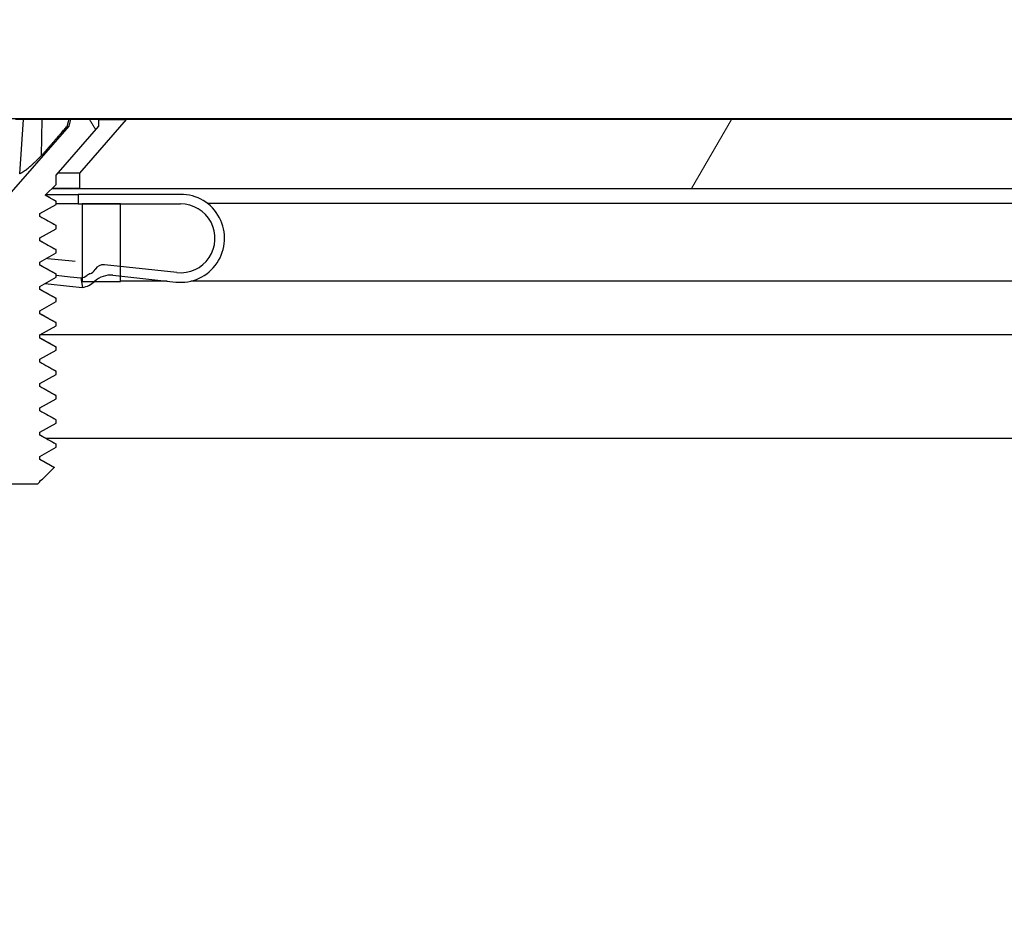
# Model space of a CAD drawing. Header units: millimetres. Extents: x 64 to 1798, y 64 to 1375.
# Tile 15 of 66: x 246 to 272, y 1243 to 1266. Entities that reach past the tile are written whole.
import ezdxf

# ---------------------------------------------------------------- set-up
doc = ezdxf.new("R2010")
doc.units = ezdxf.units.MM
doc.header["$LTSCALE"] = 6.666667
for name, color, linetype, lineweight in [('Dimension (ANSI)', 7, 'Continuous', 25), ('Hatch (ANSI)', 7, 'Continuous', 18), ('Visible (ANSI)', 7, 'Continuous', 25)]:
    doc.layers.add(name, color=color, linetype=linetype, lineweight=lineweight)
doc.styles.add('Note Text (ANSI)', font='tahoma.ttf')
doc.dimstyles.new('Default - mm (ANSI)', dxfattribs={"dimscale": 6.666667, "dimtxt": 1.75, "dimasz": 1.5, "dimexe": 2, "dimexo": 1, "dimgap": 0.8, "dimtad": 0, "dimtih": 1, "dimtoh": 1, "dimrnd": 1e-08, "dimzin": 0, "dimdsep": 46, "dimtxsty": 'Note Text (ANSI)', "dimblk": 'Filled-2', "dimcen": 0.09, "dimdle": 10, "dimclrd": 256, "dimclre": 256, "dimclrt": 256, "dimadec": 1, "dimazin": 0, "dimtfac": 1.741714, "dimtofl": 0, "dimtmove": 0, "dimatfit": 3, "dimldrblk": 'Filled-1', "dimfxl": 1, "dimtolj": 1, "dimtzin": 0, "dimlwd": -1, "dimlwe": -1, "dimarcsym": 0})

# ---------------------------------------------------------------- blocks, each defined once
blk = doc.blocks.new('Filled-2')
at = {"color": 0}
for p, q in [((0, 0), (-1, 0.1667)), ((-1, 0.1667), (-1, -0.1667)), ((-1, 0), (0, 0)), ((-1, -0.1667), (0, 0))]:
    blk.add_line(p, q, dxfattribs=at)
at = {"color": 0, "flags": 128}
blk.add_lwpolyline([(-1, -0.1667), (0, 0), (-1, 0.1667), (-1, -0.1667)], dxfattribs=at)
at = {"color": 0}
blk.add_solid([(-1, -0.1667), (0, 0), (-1, 0.1667), (-1, -0.1667)], dxfattribs=at)
blk = doc.blocks.new('*D14')
at = {"layer": 'Defpoints', "color": 0, "transparency": 16777216}
for p in [(651.04, 1321.724), (235.74, 1255.057), (651.04, 1255.057)]:
    blk.add_point(p, dxfattribs=at)
at = {"layer": 'Dimension (ANSI)', "transparency": 16777216}
for p, q in [((235.74, 1261.724), (235.74, 1335.057)), ((651.04, 1261.724), (651.04, 1335.057)), ((245.74, 1321.724), (395.738, 1321.724)), ((641.04, 1321.724), (491.041, 1321.724))]:
    blk.add_line(p, q, dxfattribs=at)
at = {"layer": 'Dimension (ANSI)', "transparency": 16777216, "xscale": 10, "yscale": 10, "zscale": 10, "rotation": 180}
blk.add_blockref('Filled-2', (235.74, 1321.724), dxfattribs=at)
at = {"layer": 'Dimension (ANSI)', "transparency": 16777216, "xscale": 10, "yscale": 10, "zscale": 10}
blk.add_blockref('Filled-2', (651.04, 1321.724), dxfattribs=at)
at = {"layer": 'Dimension (ANSI)', "transparency": 16777216, "char_height": 11.66667, "attachment_point": 5, "style": 'Note Text (ANSI)'}
for s, insert in [('\\A1; 415.30 mm', (443.39, 1333.134)), ('\\A1;[16.350 in]', (443.39, 1308.759))]:
    blk.add_mtext(s, dxfattribs=dict(at, insert=insert))
blk = doc.blocks.new('Filled-1')
at = {"color": 0}
for p, q in [((0, 0), (-1, 0.3333)), ((-1, 0.3333), (-1, -0.3333)), ((-1, 0), (0, 0)), ((-1, -0.3333), (0, 0))]:
    blk.add_line(p, q, dxfattribs=at)
at = {"color": 0, "flags": 128}
blk.add_lwpolyline([(-1, -0.3333), (0, 0), (-1, 0.3333), (-1, -0.3333)], dxfattribs=at)
at = {"color": 0}
blk.add_solid([(-1, -0.3333), (0, 0), (-1, 0.3333), (-1, -0.3333)], dxfattribs=at)

msp = doc.modelspace()

# ---------------------------------------------------------------- hatches: boundary and pattern name
at = {"layer": 'Hatch (ANSI)'}
h = msp.add_hatch(dxfattribs=at)
h.set_pattern_fill('ANSI31', color=256, scale=169.333333, angle=90, style=0)
h.set_pattern_definition([(135, (0, 0), (-14.9671, -14.9671), [])])
h.paths.add_polyline_path([(248.0645, 1261.1567), (248.0645, 1259.226), (248.0645, 1259.1247), (248.3887, 1259.1247), (249.0745, 1259.1247), (249.0745, 1259.2683), (249.0745, 1259.5197), (249.0745, 1261.1567)])
h.paths.add_polyline_path([(248.0645, 1179.4707), (248.0645, 1179.3694), (248.0645, 1177.4387), (249.0745, 1177.4387), (249.0745, 1179.0757), (249.0745, 1179.3271), (249.0745, 1179.4707), (248.3887, 1179.4707)])
edge = h.paths.add_edge_path()
edge.add_line((238.9145, 1261.5377), (238.9145, 1263.3667))
edge.add_line((238.9145, 1263.3667), (232.5645, 1263.3667))
edge.add_line((232.5645, 1263.3667), (232.5645, 1175.2287))
edge.add_line((232.5645, 1175.2287), (238.9145, 1175.2287))
edge.add_line((238.9145, 1175.2287), (238.9145, 1177.0577))
edge.add_line((238.9145, 1177.0577), (240.1845, 1177.0577))
edge.add_line((240.1845, 1177.0577), (240.1845, 1177.4387))
edge.add_line((240.1845, 1177.4387), (241.2895, 1177.4387))
edge.add_line((241.2895, 1177.4387), (243.8645, 1177.4387))
edge.add_line((243.8645, 1177.4387), (243.8645, 1178.5158))
edge.add_line((243.8645, 1178.5158), (243.8645, 1178.7672))
edge.add_line((243.8645, 1178.7672), (243.8645, 1179.4707))
edge.add_line((243.8645, 1179.4707), (241.5759, 1179.4707))
edge.add_ellipse((241.5759, 1179.8517), major_axis=(0, -0.381), ratio=1, start_angle=347.46209, end_angle=360, ccw=False)
edge.add_ellipse((241.5759, 1179.8517), major_axis=(-0.0827, -0.3719), ratio=1, start_angle=359.42486, end_angle=360, ccw=False)
edge.add_ellipse((241.5759, 1179.8517), major_axis=(-0.0864, -0.3711), ratio=1, start_angle=280.65632, end_angle=360, ccw=False)
edge.add_ellipse((240.2309, 1179.9094), major_axis=(0.9643, -0.0414), ratio=1, start_angle=0, end_angle=173.33968)
edge.add_ellipse((237.8985, 1180.2837), major_axis=(1.3794, -0.2214), ratio=1, start_angle=108.23411, end_angle=360, ccw=False)
edge.add_ellipse((237.5242, 1182.6161), major_axis=(0.1529, -0.953), ratio=1, start_angle=0, end_angle=180)
edge.add_ellipse((237.8985, 1180.2837), major_axis=(-0.5272, 3.2854), ratio=1, start_angle=0, end_angle=19.53257)
edge.add_ellipse((236.1205, 1183.5381), major_axis=(0.1827, -0.3344), ratio=1, start_angle=241.35038, end_angle=360, ccw=False)
edge.add_line((235.7395, 1183.5381), (235.7395, 1255.0573))
edge.add_ellipse((236.1205, 1255.0573), major_axis=(-0.381, 0), ratio=1, start_angle=241.35038, end_angle=360, ccw=False)
edge.add_ellipse((237.8985, 1258.3117), major_axis=(-1.5953, -2.92), ratio=1, start_angle=0, end_angle=19.53257)
edge.add_ellipse((237.5242, 1255.9793), major_axis=(-0.1529, -0.953), ratio=1, start_angle=0, end_angle=180)
edge.add_ellipse((237.8985, 1258.3117), major_axis=(-0.2214, -1.3794), ratio=1, start_angle=108.23411, end_angle=360, ccw=False)
edge.add_ellipse((240.2309, 1258.686), major_axis=(-0.953, -0.1529), ratio=1, start_angle=0, end_angle=173.33968)
edge.add_ellipse((241.5759, 1258.7437), major_axis=(-0.3806, -0.0163), ratio=1, start_angle=280.65632, end_angle=360, ccw=False)
edge.add_ellipse((241.5759, 1258.7437), major_axis=(-0.0864, 0.3711), ratio=1, start_angle=359.42486, end_angle=360, ccw=False)
edge.add_ellipse((241.5759, 1258.7437), major_axis=(-0.0827, 0.3719), ratio=1, start_angle=347.46209, end_angle=360, ccw=False)
edge.add_line((241.5759, 1259.1247), (243.8645, 1259.1247))
edge.add_line((243.8645, 1259.1247), (243.8645, 1259.8282))
edge.add_line((243.8645, 1259.8282), (243.8645, 1260.0796))
edge.add_line((243.8645, 1260.0796), (243.8645, 1261.1567))
edge.add_line((243.8645, 1261.1567), (241.2895, 1261.1567))
edge.add_line((241.2895, 1261.1567), (240.1845, 1261.1567))
edge.add_line((240.1845, 1261.1567), (240.1845, 1261.5377))
edge.add_line((240.1845, 1261.5377), (238.9145, 1261.5377))
h = msp.add_hatch(dxfattribs=at)
h.set_pattern_fill('ANSI31', color=256, scale=169.333333, angle=15, style=0)
h.set_pattern_definition([(60, (0, 0), (-18.33087, 10.58333), [])])
h.paths.add_polyline_path([(638.779, 1261.9642), (637.5598, 1263.3667), (249.2192, 1263.3667), (248, 1261.9642), (248, 1261.5633), (638.779, 1261.5633)])
h.paths.add_polyline_path([(647.1102, 1261.5633), (647.1102, 1263.3667), (644.0622, 1263.3667), (642.843, 1261.9642), (642.843, 1261.5633)])
h.paths.add_polyline_path([(239.6688, 1263.3667), (239.6688, 1261.5633), (243.936, 1261.5633), (243.936, 1261.9642), (242.7168, 1263.3667)])
h = msp.add_hatch(dxfattribs=at)
h.set_pattern_fill('ANSI31', color=256, scale=169.333333, angle=75, style=0)
h.set_pattern_definition([(120, (0, 0), (-18.33087, -10.58333), [])])
h.paths.add_polyline_path([(244.5456, 1254.5561), (244.5456, 1254.4767), (244.9752, 1254.2386), (244.9752, 1254.1592), (244.801, 1254.0626), (245.0219, 1253.8417), (246.9142, 1253.8417), (246.9609, 1253.8884), (246.9609, 1253.9211), (247.0343, 1253.9618), (247.3394, 1254.2669), (246.9609, 1254.4767), (246.9609, 1254.5561), (247.3904, 1254.7942), (247.3904, 1254.8736), (246.9609, 1255.1117), (246.9609, 1255.1911), (247.3904, 1255.4292), (247.3904, 1255.5086), (246.9609, 1255.7467), (246.9609, 1255.8261), (247.3904, 1256.0642), (247.3904, 1256.1436), (246.9609, 1256.3817), (246.9609, 1256.4611), (247.3904, 1256.6992), (247.3904, 1256.7786), (246.9609, 1257.0167), (246.9609, 1257.0961), (247.3904, 1257.3342), (247.3904, 1257.4136), (246.9609, 1257.6517), (246.9609, 1257.7311), (247.3904, 1257.9692), (247.3904, 1258.0486), (246.9609, 1258.2867), (246.9609, 1258.3661), (247.3904, 1258.6042), (247.3904, 1258.6836), (246.9609, 1258.9217), (246.9609, 1259.0011), (247.3904, 1259.2392), (247.3904, 1259.3186), (246.9609, 1259.5567), (246.9609, 1259.6361), (247.3904, 1259.8742), (247.3904, 1259.9536), (246.9609, 1260.1917), (246.9609, 1260.2711), (247.3904, 1260.5092), (247.3904, 1260.5886), (246.9609, 1260.8267), (246.9609, 1260.9061), (247.3904, 1261.1442), (247.3904, 1261.2236), (247.1065, 1261.381), (247.3904, 1261.6649), (247.3904, 1261.9057), (248.508, 1263.1914), (248.508, 1263.3667), (247.763, 1263.3667), (247.7163, 1263.1926), (245.968, 1261.1814), (244.2198, 1263.1926), (244.1731, 1263.3667), (243.428, 1263.3667), (243.428, 1263.1914), (244.5456, 1261.9057), (244.5456, 1261.6649), (244.6253, 1261.5852), (244.5456, 1261.5411), (244.5456, 1261.4617), (244.9752, 1261.2236), (244.9752, 1261.1442), (244.5456, 1260.9061), (244.5456, 1260.8267), (244.9752, 1260.5886), (244.9752, 1260.5092), (244.5456, 1260.2711), (244.5456, 1260.1917), (244.9752, 1259.9536), (244.9752, 1259.8742), (244.6169, 1259.6756), (244.5456, 1259.6361), (244.5456, 1259.5567), (244.7172, 1259.4616), (244.9752, 1259.3186), (244.9752, 1259.2392), (244.5456, 1259.0011), (244.5456, 1258.9217), (244.9752, 1258.6836), (244.9752, 1258.6042), (244.5456, 1258.3661), (244.5456, 1258.2867), (244.9752, 1258.0486), (244.9752, 1257.9692), (244.5456, 1257.7311), (244.5456, 1257.6517), (244.9752, 1257.4136), (244.9752, 1257.3342), (244.5456, 1257.0961), (244.5456, 1257.0167), (244.9752, 1256.7786), (244.9752, 1256.6992), (244.5456, 1256.4611), (244.5456, 1256.3817), (244.9752, 1256.1436), (244.9752, 1256.0642), (244.5456, 1255.8261), (244.5456, 1255.7467), (244.9752, 1255.5086), (244.9752, 1255.4292), (244.5456, 1255.1911), (244.5456, 1255.1117), (244.9752, 1254.8736), (244.9752, 1254.7942)])
h = msp.add_hatch(dxfattribs=at)
h.set_pattern_fill('ANSI31', color=256, scale=169.333333, style=0)
h.set_pattern_definition([(45, (0, 0), (-14.9671, 14.9671), [])])
edge = h.paths.add_edge_path()
edge.add_ellipse((243.8959, 1259.2214), major_axis=(0.0641, 0.5966), ratio=1, start_angle=310.51368, end_angle=360)
edge.add_line((243.96, 1259.8179), (243.8645, 1259.8282))
edge.add_line((243.8645, 1259.8282), (242.7222, 1259.951))
edge.add_ellipse((242.6153, 1258.9567), major_axis=(-0.8076, 0.5897), ratio=1, start_angle=300, end_angle=360)
edge.add_line((241.8077, 1259.5464), (241.4932, 1259.1156))
edge.add_line((241.4932, 1259.1156), (241.4915, 1259.1133))
edge.add_line((241.4915, 1259.1133), (241.4894, 1259.1148))
edge.add_line((241.4894, 1259.1148), (241.2895, 1259.2607))
edge.add_line((241.2895, 1259.2607), (241.6058, 1259.6938))
edge.add_ellipse((242.6153, 1258.9567), major_axis=(0.1336, 1.2428), ratio=1, start_angle=0, end_angle=60, ccw=False)
edge.add_line((242.7489, 1260.1995), (243.8645, 1260.0796))
edge.add_line((243.8645, 1260.0796), (244.2353, 1260.0398))
edge.add_ellipse((244.2086, 1259.7912), major_axis=(0.2379, 0.0768), ratio=1, start_angle=0, end_angle=65.96363, ccw=False)
edge.add_ellipse((244.6844, 1259.9449), major_axis=(-0.1303, -0.2134), ratio=1, start_angle=319.31635, end_angle=360)
edge.add_ellipse((244.4322, 1259.532), major_axis=(0.1819, 0.147), ratio=1, start_angle=0, end_angle=19.64025, ccw=False)
edge.add_ellipse((244.8863, 1259.899), major_axis=(-0.2694, -0.2234), ratio=1, start_angle=359.27579, end_angle=360)
edge.add_ellipse((244.8863, 1259.899), major_axis=(-0.1262, -0.3265), ratio=1, start_angle=330.80398, end_angle=360)
edge.add_line((244.7601, 1259.5725), (244.7172, 1259.4616))
edge.add_line((244.7172, 1259.4616), (244.6699, 1259.3393))
edge.add_ellipse((244.8863, 1259.899), major_axis=(-0.4952, -0.3388), ratio=1, start_angle=0, end_angle=34.48632, ccw=False)
edge = h.paths.add_edge_path()
edge.add_line((247.9645, 1261.4067), (247.9645, 1261.1567))
edge.add_line((247.9645, 1261.1567), (248.0645, 1261.1567))
edge.add_line((248.0645, 1261.1567), (249.0745, 1261.1567))
edge.add_line((249.0745, 1261.1567), (250.6395, 1261.1567))
edge.add_ellipse((250.6395, 1260.2567), major_axis=(0, 0.9), ratio=1, start_angle=173.86585, end_angle=360, ccw=False)
edge.add_line((250.5434, 1259.3619), (249.0745, 1259.5197))
edge.add_line((249.0745, 1259.5197), (248.6484, 1259.5655))
edge.add_ellipse((248.6217, 1259.3169), major_axis=(0.0267, 0.2486), ratio=1, start_angle=0, end_angle=65.96363)
edge.add_ellipse((248.1894, 1259.5682), major_axis=(0.2161, -0.1256), ratio=1, start_angle=319.31635, end_angle=360, ccw=False)
edge.add_ellipse((248.3482, 1259.1111), major_axis=(-0.0767, 0.221), ratio=1, start_angle=0, end_angle=19.64025)
edge.add_ellipse((247.9824, 1259.5662), major_axis=(0.2192, -0.2728), ratio=1, start_angle=334.78878, end_angle=360, ccw=False)
edge.add_ellipse((247.9824, 1259.5662), major_axis=(0.0822, -0.3402), ratio=1, start_angle=355.29099, end_angle=360, ccw=False)
edge.add_line((248.0363, 1259.2204), (248.0749, 1258.9734))
edge.add_ellipse((247.9824, 1259.5662), major_axis=(0.0925, -0.5928), ratio=1, start_angle=0, end_angle=33.75134)
edge.add_ellipse((247.9824, 1259.5662), major_axis=(0.4063, -0.4415), ratio=1, start_angle=0, end_angle=0.73498)
edge.add_ellipse((248.8062, 1258.6937), major_axis=(-0.4119, 0.4363), ratio=1, start_angle=310.51368, end_angle=360, ccw=False)
edge.add_line((248.8703, 1259.2902), (249.0745, 1259.2683))
edge.add_line((249.0745, 1259.2683), (250.5167, 1259.1133))
edge.add_ellipse((250.6395, 1260.2567), major_axis=(-0.1229, -1.1434), ratio=1, start_angle=0, end_angle=186.13415)
edge.add_line((250.6395, 1261.4067), (247.9645, 1261.4067))
h.paths.add_polyline_path([(243.9645, 1261.1567), (243.9645, 1261.4067), (241.2895, 1261.4067), (241.2895, 1261.1567), (243.8645, 1261.1567)])

# ---------------------------------------------------------------- linework, layer by layer
at = {"layer": 'Visible (ANSI)'}
for p, q in [((651.0395, 1263.3798), (235.7395, 1263.3798)), ((246.532, 1263.3667), (246.327, 1263.3667)), ((246.4367, 1261.9439), (246.532, 1263.3667)), ((247.0269, 1263.3667), (246.532, 1263.3667)), ((247.0104, 1262.422), (247.0269, 1263.3667)), ((247.7267, 1263.3667), (247.0269, 1263.3667)), ((247.763, 1263.3667), (247.7163, 1263.1926)), ((247.763, 1263.3667), (247.7267, 1263.3667)), ((248.508, 1263.3667), (247.763, 1263.3667)), ((249.2192, 1263.3667), (248, 1261.9642)), ((248.508, 1263.3667), (249.2192, 1263.3667)), ((248.508, 1263.1914), (248.508, 1263.3667)), ((637.5598, 1263.3667), (249.2192, 1263.3667)), ((247.7163, 1263.1926), (245.968, 1261.1814)), ((247.3904, 1261.9057), (248.508, 1263.1914)), ((247.6822, 1263.1926), (247.7163, 1263.1926)), ((248, 1261.9642), (247.4412, 1261.9642)), ((248, 1261.9642), (248, 1261.5633)), ((247.1065, 1261.381), (247.3904, 1261.6649)), ((247.3904, 1261.6649), (247.3904, 1261.9057)), ((247.1322, 1261.4067), (247.9645, 1261.4067)), ((340.3747, 1261.5508), (247.2763, 1261.5508)), ((248, 1261.5633), (247.2888, 1261.5633)), ((247.9645, 1261.4067), (247.9645, 1261.1567)), ((250.6395, 1261.4067), (247.9645, 1261.4067)), ((248, 1261.5633), (638.779, 1261.5633)), ((246.9609, 1260.9061), (247.3904, 1261.1442)), ((247.3904, 1261.2236), (247.1065, 1261.381)), ((247.3904, 1261.1442), (247.3904, 1261.2236)), ((247.9645, 1261.1567), (247.3904, 1261.1567)), ((247.9645, 1261.1567), (250.6395, 1261.1567)), ((248.0645, 1261.1567), (248.0645, 1259.1247)), ((249.0745, 1261.1567), (248.0645, 1261.1567)), ((249.0745, 1259.1247), (249.0745, 1261.1567)), ((338.5395, 1261.1698), (251.3386, 1261.1698)), ((246.9609, 1260.8267), (246.9609, 1260.9061)), ((247.3904, 1260.5886), (246.9609, 1260.8267)), ((246.9609, 1260.2711), (247.3904, 1260.5092)), ((247.3904, 1260.5092), (247.3904, 1260.5886)), ((246.9609, 1260.1917), (246.9609, 1260.2711)), ((247.3904, 1259.9536), (246.9609, 1260.1917)), ((246.9609, 1259.6361), (247.3904, 1259.8742)), ((247.3904, 1259.8742), (247.3904, 1259.9536)), ((246.9609, 1259.5567), (246.9609, 1259.6361)), ((247.1739, 1259.724), (247.1283, 1259.7289)), ((247.8033, 1259.6563), (247.1739, 1259.724)), ((247.8867, 1259.6474), (247.8033, 1259.6563)), ((247.3904, 1259.3186), (246.9609, 1259.5567)), ((250.5434, 1259.3619), (248.6484, 1259.5655)), ((246.9609, 1259.0011), (247.3904, 1259.2392)), ((247.3904, 1259.2392), (247.3904, 1259.3186)), ((247.3904, 1259.2898), (247.7596, 1259.2502)), ((247.7596, 1259.2502), (248.0363, 1259.2204)), ((248.0363, 1259.2204), (248.0749, 1258.9734)), ((248.0645, 1259.1247), (249.0745, 1259.1247)), ((248.8703, 1259.2902), (250.5167, 1259.1133)), ((250.2885, 1259.1378), (249.0745, 1259.1378)), ((338.5395, 1259.1378), (250.9052, 1259.1378)), ((246.9609, 1258.9217), (246.9609, 1259.0011)), ((247.3904, 1258.6836), (246.9609, 1258.9217)), ((247.1045, 1259.0777), (247.1, 1259.0782)), ((247.1045, 1259.0777), (247.7338, 1259.0101)), ((247.7338, 1259.0101), (248.0749, 1258.9734)), ((246.9609, 1258.3661), (247.3904, 1258.6042)), ((247.3904, 1258.6042), (247.3904, 1258.6836)), ((246.9609, 1258.2867), (246.9609, 1258.3661)), ((247.3904, 1258.0486), (246.9609, 1258.2867)), ((246.9609, 1257.7311), (247.3904, 1257.9692)), ((247.3904, 1257.9692), (247.3904, 1258.0486)), ((246.9609, 1257.6517), (246.9609, 1257.7311)), ((247.3904, 1257.4136), (246.9609, 1257.6517)), ((340.3678, 1257.7339), (246.9659, 1257.7339)), ((246.9609, 1257.0961), (247.3904, 1257.3342)), ((247.3904, 1257.3342), (247.3904, 1257.4136)), ((246.9609, 1257.0167), (246.9609, 1257.0961)), ((247.3904, 1256.7786), (246.9609, 1257.0167)), ((247.3904, 1256.6992), (247.3904, 1256.7786)), ((246.9609, 1256.4611), (247.3904, 1256.6992)), ((246.9609, 1256.3817), (246.9609, 1256.4611)), ((247.3904, 1256.1436), (246.9609, 1256.3817)), ((246.9609, 1255.8261), (247.3904, 1256.0642)), ((247.3904, 1256.0642), (247.3904, 1256.1436)), ((246.9609, 1255.7467), (246.9609, 1255.8261)), ((247.3904, 1255.5086), (246.9609, 1255.7467)), ((247.3904, 1255.4292), (247.3904, 1255.5086)), ((246.9609, 1255.1911), (247.3904, 1255.4292)), ((246.9609, 1255.1117), (246.9609, 1255.1911)), ((247.3904, 1254.8736), (246.9609, 1255.1117)), ((340.5082, 1255.0272), (247.1258, 1255.0272)), ((246.9609, 1254.5561), (247.3904, 1254.7942)), ((247.3904, 1254.7942), (247.3904, 1254.8736)), ((246.9609, 1254.4767), (246.9609, 1254.5561)), ((247.3394, 1254.2669), (246.9609, 1254.4767)), ((247.0343, 1253.9618), (247.3394, 1254.2669)), ((246.9609, 1253.9211), (247.0343, 1253.9618)), ((245.0219, 1253.8417), (246.9142, 1253.8417)), ((246.9142, 1253.8417), (246.9609, 1253.8884)), ((246.9609, 1253.8884), (246.9609, 1253.9211))]:
    msp.add_line(p, q, dxfattribs=at)
for centre, radius, start, end in [((250.6395, 1260.2567), 1.15, 263.86585, 90), ((250.6395, 1260.2567), 0.9, 263.86585, 90), ((248.1894, 1259.5682), 0.25, 289.14583, 329.82948), ((248.6217, 1259.3169), 0.25, 83.86585, 149.82948), ((247.9824, 1259.5662), 0.35, 278.86585, 308.78608), ((247.9824, 1259.5662), 0.6, 278.86585, 313.35217), ((248.3482, 1259.1111), 0.2339, 109.14583, 128.78608), ((248.8062, 1258.6937), 0.6, 83.86585, 133.35217)]:
    msp.add_arc(centre, radius, start, end, dxfattribs=at)
for points, weights in [([(247.6822, 1263.1926), (247.7042, 1263.2785), (247.7267, 1263.3667)], [1.01218915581, 1.01172679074, 1.01110160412]), ([(247.0104, 1262.422), (247.2657, 1262.7134), (247.6822, 1263.1926)], [2.37346205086, 1.9683578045, 1.53696783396]), ([(246.4367, 1261.9439), (246.6482, 1262.0531), (247.0104, 1262.422)], [2.81776863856, 2.60448024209, 2.07391766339]), ([(247.3904, 1261.2236), (247.3904, 1261.2292), (247.3797, 1261.2352)], [1, 0.983771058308, 0.971473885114]), ([(247.3904, 1260.5886), (247.3904, 1260.5942), (247.3797, 1260.6002)], [1, 0.983771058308, 0.971473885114]), ([(247.3904, 1259.9536), (247.3904, 1259.9592), (247.3797, 1259.9652)], [1, 0.983771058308, 0.971473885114]), ([(247.3904, 1259.3186), (247.3904, 1259.3242), (247.3797, 1259.3302)], [1, 0.983771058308, 0.971473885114]), ([(247.3904, 1258.6836), (247.3904, 1258.6892), (247.3797, 1258.6952)], [1, 0.983771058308, 0.971473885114]), ([(247.3904, 1258.0486), (247.3904, 1258.0542), (247.3797, 1258.0602)], [1, 0.983771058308, 0.971473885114]), ([(247.3904, 1257.4136), (247.3904, 1257.4192), (247.3797, 1257.4252)], [1, 0.983771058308, 0.971473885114]), ([(247.3904, 1256.7786), (247.3904, 1256.7842), (247.3797, 1256.7902)], [1, 0.983771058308, 0.971473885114]), ([(247.3904, 1256.1436), (247.3904, 1256.1492), (247.3797, 1256.1552)], [1, 0.983771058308, 0.971473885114]), ([(247.3904, 1255.5086), (247.3904, 1255.5142), (247.3797, 1255.5202)], [1, 0.983771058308, 0.971473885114]), ([(247.3904, 1254.8736), (247.3904, 1254.8792), (247.3797, 1254.8852)], [1, 0.983771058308, 0.971473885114])]:
    msp.add_rational_spline(points, weights, degree=2, dxfattribs=at)
for points in [[(247.1111, 1261.3855), (247.2006, 1261.3353), (247.2901, 1261.2853), (247.3797, 1261.2352)], [(246.9609, 1260.8349), (247.1003, 1260.7564), (247.24, 1260.6783), (247.3797, 1260.6002)], [(246.9609, 1260.1999), (247.1003, 1260.1214), (247.24, 1260.0433), (247.3797, 1259.9652)], [(246.9609, 1259.5649), (247.1003, 1259.4864), (247.24, 1259.4083), (247.3797, 1259.3302)], [(246.9609, 1258.9299), (247.1003, 1258.8514), (247.24, 1258.7733), (247.3797, 1258.6952)], [(246.9609, 1258.2949), (247.1003, 1258.2164), (247.24, 1258.1383), (247.3797, 1258.0602)], [(246.9609, 1257.6599), (247.1003, 1257.5814), (247.24, 1257.5033), (247.3797, 1257.4252)], [(246.9609, 1257.0249), (247.1003, 1256.9464), (247.24, 1256.8683), (247.3797, 1256.7902)], [(246.9609, 1256.3899), (247.1003, 1256.3114), (247.24, 1256.2333), (247.3797, 1256.1552)], [(246.9609, 1255.7549), (247.1003, 1255.6764), (247.24, 1255.5983), (247.3797, 1255.5202)], [(246.9609, 1255.1199), (247.1003, 1255.0414), (247.24, 1254.9633), (247.3797, 1254.8852)], [(246.9609, 1254.4849), (247.0858, 1254.4146), (247.2109, 1254.3446), (247.336, 1254.2746)], [(247.336, 1254.2746), (247.3407, 1254.272), (247.3419, 1254.2694), (247.3394, 1254.2669)]]:
    msp.add_open_spline(points, degree=3, dxfattribs=at)

# ---------------------------------------------------------------- dimensions: what is measured, and where the dimension line sits
at = {"layer": 'Dimension (ANSI)'}
dim = msp.add_linear_dim(base=(651.0395, 1321.724), p1=(235.7395, 1255.0573), p2=(651.0395, 1255.0573), text=' <> mm\\X[16.350 in]', dimstyle='Default - mm (ANSI)', override={"dimgap": 0.8, "dimtih": 0, "dimtoh": 0, "dimdec": 2, "dimpost": '', "dimtol": 0, "dimlim": 0, "dimtp": 0, "dimtm": 0, "dimtdec": 2, "dimatfit": 1}, dxfattribs=at)
dim.commit()
dim.dimension.update_dxf_attribs({"geometry": '*D14', "text_midpoint": (443.3895, 1321.724), "dimtype": 160})

doc.saveas('drawing.dxf')
